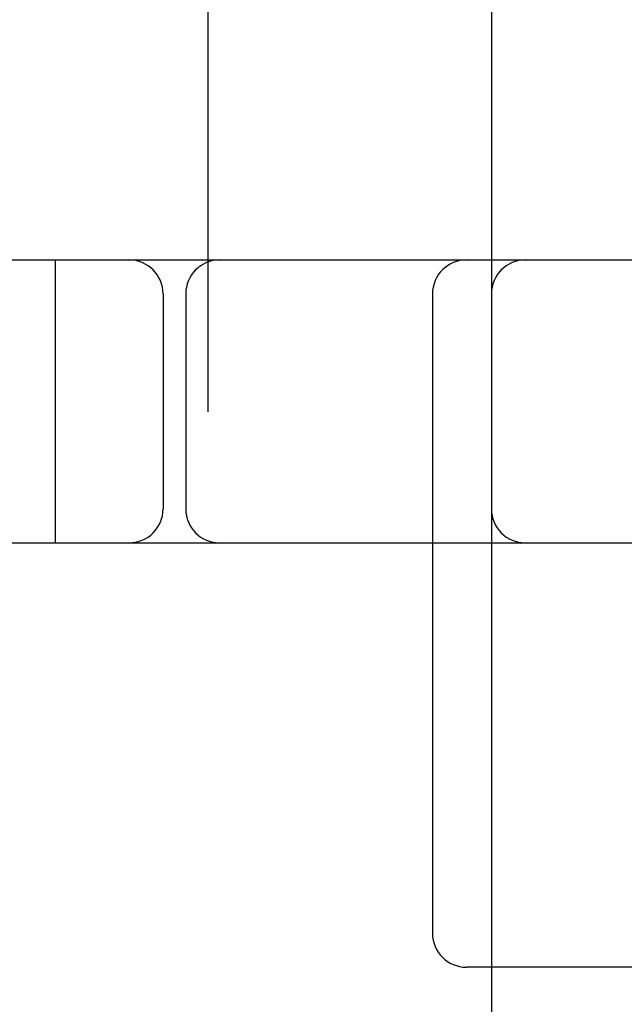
# Model space of a CAD drawing. Header units: inches. Extents: x 0 to 200, y 0 to 129.
# Tile 33 of 98: x 30.121 to 30.388, y 49.963 to 50.398. Entities that reach past the tile are written whole.
import ezdxf

# ---------------------------------------------------------------- set-up
doc = ezdxf.new("R2010")
doc.units = ezdxf.units.IN
doc.header["$LTSCALE"] = 11
doc.header["$MEASUREMENT"] = 0
doc.linetypes.add('HIDDEN', pattern=[0.2, 0.1, -0.1])
doc.layers.add('DEFAULT_2', color=8, linetype='HIDDEN')

msp = doc.modelspace()

# ---------------------------------------------------------------- linework, layer by layer
at = {"layer": 'DEFAULT_2', "color": 8, "linetype": 'HIDDEN'}
for p, q in [((30.20412, 45.82487), (30.20412, 51.32537)), ((30.32912, 50.79237), (30.32912, 46.35787)), ((29.53662, 50.29204), (31.85162, 50.29204)), ((30.13662, 50.16704), (30.13662, 50.29204)), ((30.18412, 50.27704), (30.18412, 50.18204)), ((30.19412, 50.27704), (30.19412, 50.18204)), ((30.30312, 50.27704), (30.30312, 49.99454)), ((29.64662, 50.16704), (31.85162, 50.16704)), ((30.66312, 49.97954), (30.31812, 49.97954))]:
    msp.add_line(p, q, dxfattribs=at)
for centre, start, end in [((30.16912, 50.27704), 0, 90), ((30.20912, 50.27704), 90, 180), ((30.31812, 50.27704), 90, 180), ((30.34412, 50.27704), 90, 180), ((30.16912, 50.18204), 270, 360), ((30.20912, 50.18204), 180, 270), ((30.34412, 50.18204), 180, 270), ((30.31812, 49.99454), 180, 270)]:
    msp.add_arc(centre, 0.015, start, end, dxfattribs=at)

doc.saveas('drawing.dxf')
